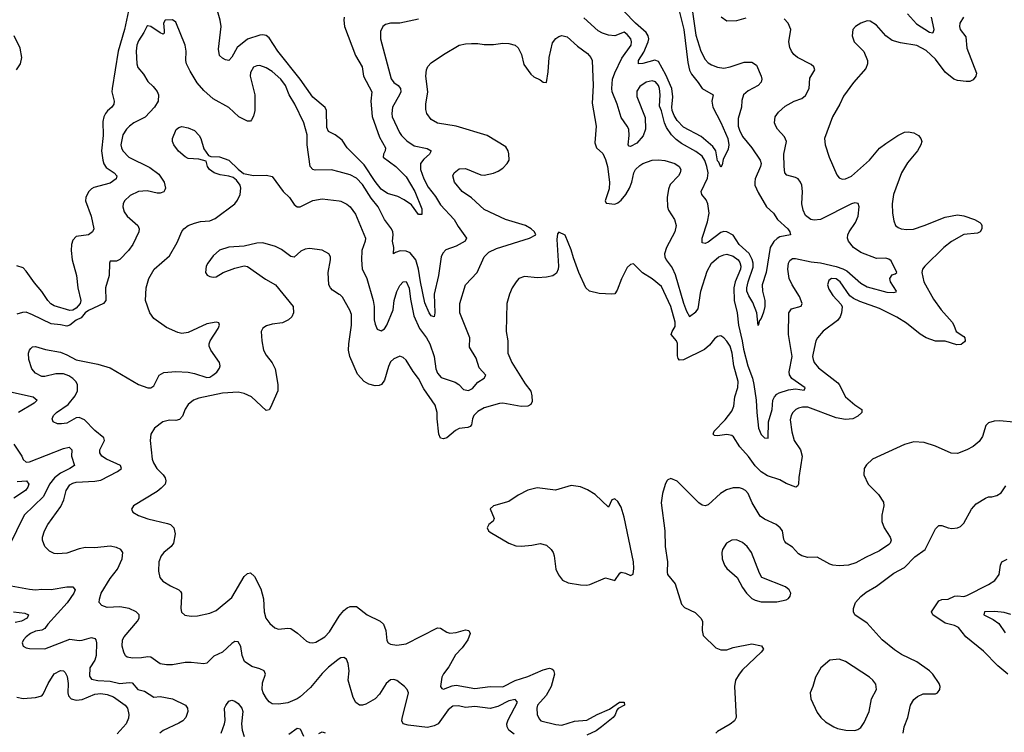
# Model space of a CAD drawing. Header units: inches. Extents: x 1694797 to 1849917, y 907313 to 1017959.
# Tile 85 of 256: x 1717948 to 1724271, y 944736 to 949313. Entities that reach past the tile are written whole.
import ezdxf

# ---------------------------------------------------------------- set-up
doc = ezdxf.new("R2010")
doc.units = ezdxf.units.IN
doc.header["$MEASUREMENT"] = 0
doc.layers.add('B7914', color=7, linetype='Continuous')
doc.layers.add('B7924', color=7, linetype='Continuous')

msp = doc.modelspace()

# ---------------------------------------------------------------- linework, layer by layer
at = {"layer": 'B7914', "color": 5}
for points, elevation in [([(1718647.2, 949370), (1718620.8, 949250), (1718579.5, 949110), (1718541.2, 948870), (1718540.1, 948850), (1718553.6, 948790), (1718552.7, 948770), (1718540.2, 948750), (1718512.5, 948727.5), (1718499, 948710), (1718488.8, 948690), (1718482, 948658), (1718484.2, 948570), (1718473.6, 948470), (1718481.3, 948410), (1718487.5, 948387.5), (1718502.8, 948362.8), (1718553.8, 948330), (1718572.8, 948310), (1718568.1, 948290), (1718530, 948263.8), (1718425, 948235), (1718410, 948227.1), (1718390, 948206.3), (1718372.3, 948170), (1718370.2, 948150), (1718406.9, 948050), (1718423.1, 947970), (1718414.9, 947950), (1718390.7, 947930), (1718310, 947919.6), (1718290, 947896), (1718281.5, 947870), (1718278.6, 947830), (1718283.9, 947770), (1718313.5, 947670), (1718322, 947590), (1718341, 947510), (1718336.6, 947490), (1718310, 947459.3), (1718290, 947447.8), (1718270, 947444.5), (1718170, 947475.9), (1718148.4, 947488.4), (1718129, 947509), (1718090, 947567.9), (1718042.4, 947622.4), (1717990, 947697.4), (1717970, 947718.9), (1717928.8, 947731.2)], 720), ([(1720000, 948553.1), (1719973.6, 948573.6), (1719930, 948595.4), (1719919.5, 948619.5), (1719918, 948730), (1719909.9, 948749.9), (1719830, 948814.4), (1719749.4, 948930), (1719606.4, 949110), (1719550, 949196.8), (1719530, 949211.7), (1719510, 949216.5), (1719490, 949214.4), (1719410, 949186.8), (1719345.4, 949134.6), (1719310, 949071.5), (1719290, 949051.5), (1719270, 949054.7), (1719250, 949065.1), (1719230, 949082.9), (1719224.6, 949124.6), (1719241.8, 949270), (1719235.6, 949310), (1719218.5, 949370)], 720), ([(1720000, 948335.3), (1719950, 948348.1), (1719846.1, 948346.1), (1719830, 948351.1), (1719812.4, 948370), (1719794.6, 948510), (1719793.4, 948573.4), (1719772.2, 948650), (1719715, 948770), (1719678.6, 948830), (1719654.3, 948890), (1719625.8, 948930), (1719570, 948980.3), (1719530, 949004), (1719490, 949017.6), (1719470, 949016.9), (1719450, 949007.3), (1719430, 948973.2), (1719428.5, 948950), (1719458.5, 948830), (1719458.2, 948730), (1719450, 948692.7), (1719436.4, 948670), (1719430, 948662), (1719410, 948660.7), (1719356.2, 948690), (1719290, 948749.7), (1719190, 948803.5), (1719130, 948857.2), (1719087.8, 948907.8), (1719042.6, 948982.6), (1719019.8, 949030), (1719014.5, 949050), (1719017.4, 949110), (1719011.5, 949150), (1718950, 949296), (1718930, 949311.8), (1718882.8, 949310), (1718872.4, 949290), (1718876.5, 949243.5), (1718874.7, 949225.3), (1718870, 949220.9), (1718850, 949227.4), (1718790, 949269.7), (1718770, 949274), (1718764.4, 949270), (1718745.2, 949230), (1718710, 949177.6), (1718699.2, 949150), (1718696.2, 949110), (1718699.6, 949030), (1718706.8, 949006.8), (1718742.8, 948962.8), (1718770, 948915.5), (1718804.4, 948884.4), (1718831.5, 948851.5), (1718840.4, 948830), (1718837, 948790), (1718813.4, 948750), (1718753.7, 948686.3), (1718680.4, 948650), (1718652.2, 948630), (1718634, 948610), (1718610, 948572.7), (1718598, 948510), (1718600.8, 948490), (1718611.3, 948470), (1718649, 948429), (1718782.8, 948362.8), (1718841.6, 948321.6), (1718875.3, 948270), (1718884.6, 948230), (1718880.5, 948219.5), (1718873, 948207), (1718850, 948197.6), (1718830, 948198), (1718767.3, 948212.7), (1718711.3, 948208.7), (1718656.6, 948183.4), (1718621.3, 948150), (1718612.3, 948130), (1718610.2, 948110), (1718618.5, 948078.5), (1718637.4, 948050), (1718706.7, 947990), (1718715.8, 947970), (1718713.7, 947950), (1718674.9, 947870), (1718646, 947830), (1718590, 947773), (1718570, 947761.6), (1718530, 947762.7), (1718525.5, 947750), (1718521.6, 947670), (1718499.7, 947590), (1718500.9, 947510), (1718486.7, 947490), (1718390, 947445.5), (1718368.7, 947430), (1718342.1, 947397.9), (1718310, 947383.8), (1718270.1, 947349.9), (1718250, 947343.4), (1718210, 947353.6), (1718150, 947358.8), (1718030, 947418.2), (1717990, 947433.5), (1717966.9, 947433.1), (1717930, 947420.5)], 740), ([(1717927, 948990), (1717952.2, 949030), (1717962, 949070), (1717950.6, 949130.6), (1717913.1, 949210)], 720), ([(1720000, 945208.4), (1719990, 945202.3), (1719930, 945153.8), (1719890, 945113.4), (1719815.9, 945024.1), (1719750, 944964.2), (1719729.6, 944950), (1719670, 944926), (1719610, 944916.5), (1719570, 944919.5), (1719550, 944932.2), (1719532.8, 944952.8), (1719511.5, 944990), (1719505.5, 945010), (1719506.2, 945053.8), (1719526, 945110), (1719518, 945130), (1719490, 945143.7), (1719438.3, 945158.3), (1719391.5, 945191.5), (1719375.8, 945230), (1719367.9, 945287.9), (1719350, 945318), (1719330, 945318.4), (1719310, 945307), (1719250, 945251.3), (1719195.6, 945224.4), (1719150, 945179.5), (1719130, 945175.3), (1719050, 945184.9), (1719010, 945184.9), (1718930, 945170.2), (1718890, 945169.1), (1718850, 945175.2), (1718790, 945217.6), (1718770, 945220.7), (1718730, 945213.8), (1718671.8, 945211.8), (1718638.4, 945218.4), (1718627.3, 945227.3), (1718616.4, 945250), (1718607, 945290), (1718608.8, 945330), (1718619.5, 945350), (1718704.9, 945450), (1718714.3, 945470), (1718716, 945490), (1718696.4, 945510), (1718650, 945531.8), (1718590, 945540.9), (1718510, 945538.3), (1718474.8, 945550), (1718459.3, 945570), (1718459.5, 945590), (1718471.7, 945630), (1718530, 945723.6), (1718576.1, 945783.9), (1718607, 945850), (1718610.3, 945890), (1718598.4, 945910), (1718570, 945923.6), (1718530, 945931), (1718430, 945919.7), (1718370, 945921.8), (1718330, 945913.6), (1718250, 945886.9), (1718190, 945882.3), (1718170, 945884.6), (1718138.7, 945898.7), (1718108.4, 945930), (1718093.4, 945970), (1718094.3, 945990), (1718106.7, 946030), (1718129.1, 946070), (1718213.1, 946186.9), (1718232, 946230), (1718246.4, 946290), (1718270, 946324.4), (1718290, 946336.8), (1718310, 946342.5), (1718430, 946348.5), (1718470, 946355.8), (1718575.3, 946410), (1718601.1, 946430), (1718594.9, 946450), (1718504.9, 946490), (1718474.9, 946510), (1718463.6, 946530), (1718461.7, 946550), (1718492.4, 946610), (1718487.3, 946627.3), (1718430, 946674), (1718363.2, 946743.3), (1718330, 946756.9), (1718310, 946755.5), (1718250, 946722.3), (1718216.1, 946716.1), (1718190, 946717.1), (1718162.8, 946730), (1718155.5, 946750), (1718164.9, 946770), (1718184.9, 946790), (1718258.3, 946841.7), (1718303.4, 946896.6), (1718318.2, 946930), (1718318.6, 946970), (1718308.9, 946990), (1718288.8, 947008.8), (1718264.4, 947024.4), (1718230, 947038.2), (1718181, 947039), (1718110, 947020.2), (1718090, 947021.5), (1718050, 947042.6), (1718025.7, 947070), (1718006.5, 947130), (1718004, 947170), (1718010.2, 947189.8), (1718019.2, 947200.8), (1718030, 947211.1), (1718050, 947214.2), (1718114.6, 947194.6), (1718210, 947176.8), (1718250, 947160.5), (1718310, 947127.3), (1718450, 947099.8), (1718530, 947076.9), (1718709.9, 946969.9), (1718770, 946948.9), (1718791, 946949), (1718810, 946960.5), (1718842.6, 947030), (1718873.2, 947046.8), (1718950, 947053.4), (1719030, 947048), (1719070, 947040.4), (1719150, 947014.1), (1719170, 947017.8), (1719189, 947030), (1719213.7, 947050), (1719230, 947074), (1719234.6, 947090), (1719231.7, 947110), (1719175.6, 947190), (1719165.1, 947214.9), (1719164.9, 947230), (1719171.8, 947250), (1719222.4, 947330), (1719230.4, 947350), (1719226.4, 947366.4), (1719210, 947370.4), (1719150, 947359.5), (1719030, 947304.2), (1718990, 947298), (1718962.8, 947302.8), (1718890, 947335.2), (1718810, 947393.1), (1718783.2, 947430), (1718755.2, 947510), (1718759.6, 947590), (1718777, 947650), (1718812.4, 947710), (1718910, 947796.9), (1718958.3, 947881.7), (1718988.5, 947951.5), (1719002, 947970), (1719029.4, 947990.6), (1719070, 948006.6), (1719110, 948017.1), (1719170, 948021.8), (1719204.3, 948035.7), (1719328.5, 948130), (1719347.1, 948152.9), (1719364.6, 948190), (1719368.8, 948230), (1719363.7, 948250), (1719341.2, 948281.2), (1719319.1, 948299.1), (1719290, 948308.9), (1719236.3, 948316.3), (1719197.3, 948330), (1719167.7, 948350), (1719154.8, 948370), (1719144.7, 948404.7), (1719097.5, 948417.5), (1719030, 948421.1), (1719010, 948431.8), (1718968.6, 948468.6), (1718937, 948510), (1718928.5, 948530), (1718928.7, 948550), (1718952.4, 948607.6), (1718970, 948621.1), (1718990, 948626), (1719030, 948619.3), (1719070, 948600.9), (1719101, 948570), (1719112.1, 948550), (1719130, 948484), (1719161.2, 948441.2), (1719174.6, 948434.6), (1719230, 948431.6), (1719290, 948411.3), (1719350, 948352), (1719386, 948326), (1719450, 948311.3), (1719533.8, 948313.8), (1719570, 948305.2), (1719640.5, 948210), (1719681.1, 948170), (1719710, 948125.6), (1719730, 948111.3), (1719750, 948111.2), (1719830, 948151), (1719890, 948163.1), (1720000, 948148.8)], 760), ([(1720000, 947548.6), (1719956.5, 947576.5), (1719943, 947590), (1719932.4, 947610), (1719928.6, 947688.6), (1719944.7, 947770), (1719944.4, 947790), (1719932.8, 947810), (1719890, 947832.1), (1719810, 947843.5), (1719781.5, 947838.5), (1719752.9, 947827.1), (1719710, 947787.3), (1719690, 947791.6), (1719630, 947836), (1719590, 947856), (1719510, 947879.1), (1719470, 947878.5), (1719390, 947859.1), (1719290, 947852.4), (1719230, 947832.8), (1719190, 947796.2), (1719155.8, 947750), (1719144.4, 947730), (1719140.7, 947690), (1719152.5, 947672.5), (1719170, 947663.8), (1719190, 947659.5), (1719210, 947661.3), (1719255.1, 947690), (1719330, 947717.7), (1719390, 947731.5), (1719410, 947727.4), (1719525.7, 947645.7), (1719590, 947610.4), (1719704.4, 947470), (1719706.4, 947430), (1719695.1, 947404.9), (1719675.2, 947384.8), (1719634.8, 947365.2), (1719570, 947358.3), (1719533.1, 947346.9), (1719510, 947332), (1719498.4, 947310), (1719502, 947250), (1719514.4, 947190), (1719530, 947159.1), (1719569, 947109), (1719588.7, 947070), (1719604.9, 946970), (1719604.6, 946930), (1719558.9, 946821.1), (1719550, 946807.6), (1719530, 946803.1), (1719437.2, 946890), (1719390, 946911.2), (1719350, 946920.3), (1719250, 946914.5), (1719097.4, 946882.6), (1719064.4, 946870), (1719030, 946840.5), (1719010, 946811.8), (1718993.1, 946766.9), (1718974.3, 946745.7), (1718950, 946739.1), (1718910, 946741.3), (1718867.3, 946730), (1718813.4, 946690), (1718790.4, 946650), (1718786.7, 946610), (1718798.3, 946490), (1718806.6, 946466.6), (1718828.9, 946430), (1718869.4, 946389.4), (1718882, 946370), (1718886, 946350), (1718881.3, 946330), (1718856.9, 946303.1), (1718830, 946283.1), (1718678.8, 946190), (1718666.8, 946170), (1718674.8, 946150), (1718710, 946128.2), (1718770, 946107), (1718897.6, 946077.6), (1718915.5, 946070), (1718937, 946050), (1718946.3, 946010), (1718936.5, 945950), (1718921.1, 945930), (1718873.7, 945890), (1718856.9, 945870), (1718842, 945830), (1718838.9, 945770), (1718848.8, 945730), (1718866.2, 945706.2), (1718915.8, 945675.8), (1718970, 945651.6), (1718980.2, 945640.2), (1718986.3, 945630), (1718988, 945610), (1718981.7, 945530), (1718987.9, 945507.9), (1719009, 945489), (1719050, 945482), (1719090, 945483.7), (1719170, 945501.1), (1719210, 945518.9), (1719310, 945601.1), (1719390, 945737.1), (1719410, 945756.3), (1719430, 945759.1), (1719456.7, 945736.7), (1719497.4, 945657.4), (1719514.1, 945594.1), (1719517.3, 945510), (1719529.2, 945469.2), (1719554.7, 945434.7), (1719586.6, 945406.6), (1719610, 945398.7), (1719670, 945404.9), (1719690, 945401.7), (1719732.6, 945372.6), (1719790, 945320.4), (1719810, 945312.2), (1719830, 945310.3), (1719850, 945314.9), (1719907.8, 945350), (1719937.9, 945382.1), (1720000, 945481)], 780), ([(1717870, 946926.6), (1718034.4, 946890), (1718059.5, 946870), (1718040.2, 946850), (1717940.2, 946790)], 740), ([(1717910, 946586.5), (1717960.7, 946510), (1717970, 946488), (1717990, 946471.7), (1718010, 946473.4), (1718230, 946558.8), (1718266.4, 946566.4), (1718282.8, 946550), (1718279.8, 946510), (1718298.9, 946450), (1718270.2, 946430), (1718210, 946400.8), (1718171.8, 946370), (1718139.1, 946330), (1718101.9, 946250), (1717976.8, 946130), (1717879.3, 945930)], 740), ([(1717932.3, 946347.7), (1717990.9, 946350.9), (1718007.2, 946330), (1718001.3, 946310), (1717985.2, 946290), (1717910, 946240.6)], 720), ([(1717870, 945681.6), (1718010, 945654.3), (1718050, 945651.8), (1718090, 945655.9), (1718150, 945653.9), (1718250, 945671.1), (1718290, 945670.2), (1718304.9, 945650), (1718295.8, 945630), (1718252.3, 945567.7), (1718128.1, 945430), (1718110, 945401.7), (1718090, 945391.7), (1718050, 945386), (1718017.1, 945370), (1717990, 945349.5), (1717972.7, 945330), (1717964.9, 945310), (1717970.7, 945290), (1717990, 945278.4), (1718010, 945274), (1718110, 945271.8), (1718270, 945333.4), (1718330, 945326), (1718350, 945327.1), (1718410, 945344.7), (1718430, 945338.9), (1718437.3, 945330), (1718441.8, 945310), (1718440.1, 945230), (1718430, 945198.5), (1718399.4, 945150), (1718396, 945096), (1718410, 945076.5), (1718449.6, 945069.6), (1718530, 945065.1), (1718590, 945050.1), (1718650, 945056.6), (1718670, 945054.3), (1718706, 945010), (1718750, 945000.3), (1718810, 944961.6), (1718850, 944965.3), (1718930, 944950.3), (1719013.4, 944910), (1719025.5, 944890), (1719028, 944870), (1719014.4, 944830), (1718994.9, 944810), (1718970, 944794), (1718870, 944746.5), (1718848.4, 944730)], 740), ([(1717908.5, 945510), (1717982, 945502), (1718004.9, 945490), (1717996, 945470), (1717960.3, 945450), (1717919.4, 945440.6)], 720), ([(1717930, 944962), (1717970, 944953.4), (1718050, 944958.9), (1718089.7, 944970), (1718099, 944981), (1718130, 945048.9), (1718170, 945111.3), (1718210, 945133.4), (1718230, 945131.6), (1718240.7, 945120.7), (1718253.7, 945093.7), (1718259.8, 945050), (1718257.2, 944990), (1718261.1, 944970), (1718278.9, 944950), (1718310, 944942.5), (1718350, 944947), (1718430, 944980.7), (1718470, 944985.2), (1718510, 944978.6), (1718550, 944963.1), (1718626.3, 944910), (1718641.1, 944890), (1718649.1, 944850), (1718647.5, 944827.5), (1718632.2, 944790), (1718573.3, 944726.7)], 720), ([(1719241, 944730), (1719262.6, 944790), (1719267.3, 944812.7), (1719264, 944890), (1719271.1, 944908.9), (1719290, 944936.9), (1719310, 944942.3), (1719330, 944935.5), (1719350, 944921.1), (1719374.5, 944890), (1719380.2, 944870), (1719373.2, 944790), (1719377.2, 944750), (1719389.4, 944709.4)], 740), ([(1719675.8, 944724.2), (1719730, 944762.4), (1719750, 944757.3), (1719770.5, 944710)], 740), ([(1719870, 944728.2), (1719890, 944738), (1719910, 944733)], 740)]:
    msp.add_lwpolyline(points, dxfattribs=dict(at, elevation=elevation))
at = {"layer": 'B7924', "color": 5}
for points, elevation in [([(1722254, 949470), (1722290, 949214), (1722321.7, 949110), (1722350, 949056.9), (1722370, 949035.8), (1722390, 949023.2), (1722430, 949007.9), (1722470, 949002.5), (1722509.9, 949010.1), (1722600.3, 949039.7), (1722650, 949040.3), (1722680.3, 949020.3), (1722710.3, 948950), (1722713.4, 948930), (1722708.8, 948911.2), (1722690.4, 948890), (1722624.9, 948855.1), (1722596.9, 948830), (1722586.1, 948793.9), (1722583.2, 948750), (1722561.7, 948678.3), (1722562.8, 948630), (1722570, 948603.7), (1722590, 948563.2), (1722649.5, 948489.5), (1722703.8, 948410), (1722708.6, 948390), (1722705.7, 948370), (1722670.9, 948290), (1722667.9, 948270), (1722669.3, 948250), (1722690, 948203.1), (1722743.5, 948110), (1722787.7, 948070), (1722814.4, 948030), (1722881, 947970), (1722893.8, 947950), (1722898, 947930), (1722830, 947917.8), (1722812, 947908), (1722790, 947887.3), (1722767.9, 947850), (1722740.9, 947690), (1722715.6, 947610), (1722718.8, 947570), (1722734, 947510), (1722732.9, 947470), (1722725.2, 947434.8), (1722710, 947393.2), (1722699.1, 947380.9), (1722690, 947349.3), (1722681.7, 947430), (1722656.8, 947496.8), (1722630, 947539.2), (1722617.8, 947570), (1722616.7, 947590), (1722625.1, 947630), (1722657.2, 947722.8), (1722658.1, 947750), (1722652.6, 947772.6), (1722631.7, 947811.7), (1722568.5, 947868.5), (1722530, 947929.9), (1722490, 947950.4), (1722470, 947951.6), (1722450, 947945.6), (1722370, 947884), (1722350, 947875.4), (1722330, 947879), (1722329.8, 947910), (1722364.4, 948015.6), (1722375, 948070), (1722366.8, 948130), (1722355.4, 948155.4), (1722328.6, 948190), (1722323.8, 948210), (1722364, 948296), (1722368.8, 948330), (1722361.5, 948370), (1722348.4, 948408.4), (1722330, 948436.3), (1722290, 948466.7), (1722198, 948518), (1722162.7, 948542.7), (1722133.6, 948573.6), (1722101, 948621), (1722089.1, 948650), (1722070, 948727.6), (1722056.7, 948756.7), (1722060.4, 948830), (1722056, 948870), (1722050, 948890.9), (1722030, 948913.2), (1722010, 948919.4), (1721970, 948911.3), (1721930, 948884.8), (1721910, 948853.7), (1721910, 948820.4), (1721963.6, 948683.6), (1721967.3, 948610), (1721952, 948567.9), (1721910, 948520.8), (1721870, 948497.6), (1721861.1, 948501.1), (1721856.2, 948510), (1721862.4, 948570), (1721859.1, 948610), (1721850, 948629.7), (1721810, 948684.5), (1721783.9, 948770), (1721752.9, 948850), (1721749.9, 948870), (1721755.4, 948930), (1721768.7, 948971.3), (1721814.2, 949065.8), (1721874, 949150), (1721876.8, 949170), (1721872.4, 949190), (1721850, 949217.6), (1721830, 949233), (1721770, 949208.7), (1721730, 949212.7), (1721690, 949226.2), (1721661.7, 949241.7), (1721570, 949325.3)], 740), ([(1722173.2, 949413.2), (1722213.2, 949250), (1722238.9, 949038.9), (1722249.7, 948989.7), (1722262.9, 948962.9), (1722305.5, 948910), (1722330.1, 948870.1), (1722401.1, 948830), (1722392.8, 948790), (1722398, 948750), (1722450, 948652.7), (1722494.4, 948550), (1722501.5, 948510), (1722498, 948482), (1722465.7, 948414.3), (1722459.5, 948380.5), (1722450, 948365.2), (1722437.8, 948397.8), (1722430, 948407), (1722419.2, 948470), (1722398.1, 948498.1), (1722323.4, 948563.4), (1722210, 948623.4), (1722170, 948665), (1722150, 948697.2), (1722137.7, 948730), (1722135.6, 948750), (1722141.6, 948818.4), (1722135, 948870), (1722097.8, 948957.8), (1722050, 949043.7), (1722027.2, 949052.8), (1721950, 949032.2), (1721922.7, 949030), (1721922.6, 949050), (1721955.6, 949104.4), (1721984.5, 949170), (1721987.8, 949190), (1721984.4, 949210), (1721971.6, 949231.6), (1721901.9, 949290), (1721830, 949366.1)], 720), ([(1724009.1, 949330), (1723985.8, 949290), (1723982.4, 949270), (1723987.9, 949250), (1724023, 949203), (1724030.9, 949130), (1724092.9, 948970), (1724088.7, 948950), (1724070, 948925.7), (1724050, 948916.8), (1724025, 948915), (1723970, 948921.3), (1723946.2, 948930), (1723890, 948975.1), (1723830, 949059.3), (1723770, 949115.7), (1723710, 949146.9), (1723603.3, 949163.3), (1723550, 949178.7), (1723509.8, 949209.8), (1723450, 949278.4), (1723410, 949302.9), (1723390, 949304.5), (1723348.6, 949291.4), (1723314.8, 949270), (1723297.3, 949250), (1723294.8, 949210), (1723306.8, 949170), (1723368.9, 949108.9), (1723391.8, 949051.8), (1723393.2, 949030), (1723380.9, 948999.1), (1723302.6, 948910), (1723237.8, 948822.2), (1723214.6, 948770), (1723167.9, 948690), (1723116.9, 948550), (1723120.3, 948510), (1723145.6, 948430), (1723195.5, 948315.5), (1723210, 948297.1), (1723230, 948288.9), (1723250, 948290.3), (1723290, 948308.1), (1723404.7, 948410), (1723470, 948486.7), (1723510, 948518), (1723586.6, 948570), (1723629.8, 948590.2), (1723653.5, 948593.5), (1723690, 948586.4), (1723719.1, 948570), (1723734.9, 948550), (1723740.5, 948530), (1723735.5, 948510), (1723713.7, 948470), (1723650, 948393.7), (1723610, 948329.7), (1723558.7, 948190), (1723550.2, 948130.2), (1723553.7, 948070), (1723560.3, 948020.3), (1723572, 947992), (1723590, 947977.1), (1723609.1, 947969.1), (1723644.9, 947964.9), (1723688, 947968), (1723756.2, 947990), (1723890, 948044.7), (1723970, 948060.3), (1724010, 948053.6), (1724079.3, 948030), (1724114, 948010), (1724121.3, 948001.3), (1724126.4, 947990), (1724127, 947970), (1724116.4, 947950), (1724099, 947941), (1724010, 947932.5), (1723931.2, 947888.8), (1723882.4, 947850), (1723760.2, 947730), (1723746.2, 947710), (1723741.1, 947690), (1723753.4, 947630), (1723817, 947517), (1723865, 947450), (1723935.2, 947370), (1723947.6, 947350), (1723962.3, 947310), (1724010, 947278.6), (1724016.6, 947270), (1724019.3, 947250), (1724016.1, 947243.9), (1723993.6, 947226.4), (1723964.9, 947224.9), (1723890, 947247.3), (1723830, 947247.9), (1723770, 947269.9), (1723730, 947292.2), (1723642.7, 947362.7), (1723581.4, 947401.4), (1723470, 947457.7), (1723342.9, 947502.9), (1723301.9, 947521.9), (1723278.8, 947538.8), (1723216.8, 947630), (1723190, 947648.9), (1723160.7, 947650), (1723143.2, 947636.8), (1723136.1, 947610), (1723143, 947583), (1723170, 947542.4), (1723223.9, 947483.9), (1723228.7, 947468.7), (1723225.2, 947430), (1723216.1, 947403.9), (1723200.2, 947379.8), (1723108.1, 947311.9), (1723070.3, 947270), (1723060.3, 947250), (1723042.3, 947170), (1723039.6, 947150), (1723043.6, 947130), (1723050.3, 947110), (1723076.8, 947076.8), (1723201.2, 946981.2), (1723210.9, 946970), (1723250.9, 946890), (1723310, 946838.4), (1723355.8, 946810), (1723356.9, 946790), (1723330, 946767.2), (1723297.6, 946750), (1723250, 946744.1), (1723190, 946756.1), (1723010, 946824.1), (1722974.9, 946825.1), (1722950, 946818.5), (1722931.3, 946808.7), (1722912.3, 946790), (1722901.6, 946770), (1722896.2, 946743.8), (1722905.5, 946665.5), (1722921.4, 946610), (1722962.5, 946550), (1722972.1, 946510), (1722952.3, 946372.3), (1722950.2, 946329.8), (1722943, 946317), (1722931.3, 946310), (1722870, 946334.6), (1722830, 946357.3), (1722750, 946384.1), (1722710, 946408.1), (1722670, 946446.9), (1722627.3, 946507.3), (1722572.9, 946570), (1722532.8, 946632.8), (1722522, 946642), (1722490, 946648.5), (1722430, 946640.3), (1722410, 946642.6), (1722400.5, 946650), (1722408.5, 946670), (1722477.8, 946742.2), (1722521, 946799), (1722533.8, 946830), (1722539.6, 946890), (1722559.1, 946950), (1722560.7, 946990), (1722534.6, 947090), (1722524, 947170), (1722510, 947216), (1722490, 947248.5), (1722470, 947269.7), (1722450, 947281.3), (1722430, 947278.7), (1722410, 947263.6), (1722377.8, 947222.2), (1722346.2, 947193.8), (1722210, 947128), (1722185.7, 947125.7), (1722175.8, 947135.8), (1722173, 947153), (1722172.4, 947232.4), (1722166.2, 947250), (1722132.3, 947290), (1722137.6, 947310), (1722156.8, 947343.2), (1722157.5, 947370), (1722129.2, 947470), (1722070, 947599.6), (1722010, 947647.8), (1721947.2, 947687.2), (1721890, 947745.2), (1721870, 947741.2), (1721850, 947722), (1721811.5, 947648.5), (1721784.9, 947575.1), (1721770, 947552.3), (1721750.2, 947549.8), (1721670, 947555), (1721607.4, 947570), (1721583.4, 947590), (1721539.3, 947690), (1721503.9, 947783.9), (1721490, 947834), (1721450, 947928.7), (1721410, 947948.7), (1721402, 947938), (1721398, 947902), (1721408.1, 947730), (1721405.5, 947710), (1721395.2, 947684.8), (1721371.8, 947668.2), (1721330, 947658.5), (1721274.2, 947654.2), (1721190, 947663), (1721154, 947650), (1721135.5, 947630), (1721110.4, 947589.6), (1721093.4, 947550), (1721077.1, 947490), (1721071.5, 947310), (1721083.1, 947250), (1721081.7, 947170), (1721107.6, 947110), (1721193, 946973), (1721230, 946928), (1721237.7, 946897.7), (1721238.4, 946861.6), (1721230, 946841.7), (1721210.4, 946830), (1721168.4, 946828.4), (1721050, 946849.8), (1721030, 946848.5), (1720930, 946819.3), (1720890, 946795.9), (1720864.1, 946770), (1720855.9, 946750), (1720850.2, 946709.8), (1720840.6, 946699.4), (1720826.8, 946693.2), (1720770, 946688.1), (1720745.9, 946674.1), (1720690, 946628.1), (1720670, 946620.3), (1720650, 946624.7), (1720639.3, 946650), (1720628.1, 946750), (1720629.8, 946790), (1720616.4, 946836.4), (1720542.5, 946942.5), (1720510, 947007.6), (1720473.7, 947053.7), (1720430, 947125.2), (1720410, 947143.7), (1720390, 947151.8), (1720384.7, 947150), (1720350, 947134), (1720330, 947115.1), (1720315.4, 947084.6), (1720290, 946998.4), (1720270.8, 946969.2), (1720257.4, 946962.6), (1720230, 946960.3), (1720190, 946970.9), (1720159.7, 946990), (1720116.6, 947036.6), (1720068.3, 947150), (1720059.5, 947190), (1720060.6, 947230), (1720079.5, 947350), (1720079.1, 947419.1), (1720068.2, 947448.2), (1720020.5, 947530), (1720005.3, 947545.3), (1720000, 947548.6)], 780), ([(1720032.1, 949330), (1720029.2, 949310), (1720034.7, 949270), (1720103.9, 949083.9), (1720146.9, 949010), (1720156.8, 948950), (1720209.3, 948850), (1720202, 948790), (1720211.9, 948691.9), (1720259.1, 948559.1), (1720297.5, 948490), (1720295.3, 948470), (1720283.7, 948450), (1720281.6, 948430), (1720364, 948370), (1720430, 948304.6), (1720486, 948210), (1720530, 948098.8), (1720530, 948061.2), (1720510, 948062), (1720463, 948123), (1720416.3, 948156.3), (1720376.4, 948176.4), (1720310, 948196.8), (1720270, 948225), (1720230, 948273.7), (1720159.8, 948379.8), (1720051.1, 948490), (1720018.7, 948538.7), (1720000, 948553.1)], 720), ([(1720000, 948148.8), (1720010, 948147.6), (1720048.4, 948128.4), (1720070, 948111), (1720104.3, 948064.3), (1720168.4, 947910), (1720166, 947890), (1720145.3, 947830), (1720142.8, 947770), (1720147, 947713), (1720177.5, 947650), (1720218.6, 947510), (1720224, 947470), (1720224.1, 947384.1), (1720230, 947357.2), (1720244.6, 947324.6), (1720270, 947315.1), (1720290, 947328), (1720306.5, 947350), (1720347, 947450), (1720352.7, 947510), (1720370, 947567.6), (1720390, 947605.4), (1720410, 947629.7), (1720430, 947631), (1720450, 947589.2), (1720457.7, 947517.7), (1720478.8, 947410), (1720514.6, 947330), (1720559.6, 947270), (1720581.5, 947230), (1720609.3, 947150), (1720619.5, 947070), (1720630, 947042), (1720655.1, 947015.1), (1720744.6, 946984.6), (1720767.4, 946970), (1720798.4, 946938.4), (1720830, 946931.8), (1720855.7, 946944.3), (1720890, 946983.8), (1720930.3, 947010), (1720941.7, 947030), (1720897.8, 947077.8), (1720879.1, 947139.1), (1720836.5, 947210), (1720838.6, 947270), (1720774.4, 947430), (1720773.8, 947490), (1720810.2, 947609.8), (1720884.9, 947690), (1720931.3, 947790), (1720961, 947819), (1721010, 947842.3), (1721222.8, 947910), (1721262, 947930), (1721254.9, 947950), (1721232.4, 947970), (1721195.8, 947990), (1721068.2, 948030), (1720930, 948094), (1720848.5, 948168.5), (1720790, 948208.8), (1720739.5, 948270), (1720730.4, 948310), (1720737.1, 948330), (1720770, 948355.8), (1720810, 948356.4), (1720910, 948316.4), (1720930, 948313.7), (1720990, 948327.1), (1721020.7, 948339.3), (1721050, 948359.6), (1721079.3, 948390), (1721090.2, 948410), (1721090, 948451), (1721085.2, 948470), (1721070, 948497), (1720950, 948569.2), (1720750, 948629.4), (1720630, 948649.1), (1720591.3, 948671.3), (1720562.6, 948710), (1720555.8, 948735.8), (1720556.5, 948770), (1720569.1, 948850), (1720555.3, 948950), (1720559.6, 948990), (1720568.3, 949011.7), (1720590, 949036.3), (1720670, 949089.7), (1720770, 949148.2), (1720810, 949157.4), (1720850, 949159.5), (1720890, 949159.3), (1720930, 949152.7), (1720990, 949152.7), (1721050, 949162.7), (1721090, 949159.5), (1721130, 949149.5), (1721150, 949131.8), (1721170, 949089.3), (1721185.7, 949025.7), (1721230, 948963.7), (1721250, 948946.6), (1721290, 948927), (1721310, 948912), (1721330, 948909.4), (1721342.1, 948977.9), (1721348, 949070), (1721370, 949164), (1721390, 949191.7), (1721410, 949205), (1721430, 949211.5), (1721462.7, 949202.7), (1721530, 949141.8), (1721594.8, 949094.8), (1721615.6, 949070), (1721623.9, 949050), (1721630.7, 948890), (1721624.2, 948775.8), (1721650.6, 948630), (1721642.2, 948522.2), (1721652.8, 948490), (1721692.7, 948452.7), (1721710, 948415.6), (1721722, 948370), (1721735.8, 948270), (1721733.1, 948226.9), (1721708.7, 948150), (1721714.2, 948134.2), (1721770, 948127.8), (1721790, 948135.6), (1721810, 948154.2), (1721839.8, 948190), (1721863.8, 948230), (1721878.9, 948270), (1721891.3, 948328.7), (1721902.3, 948350), (1721930, 948376.4), (1721950, 948388.7), (1722010, 948409.8), (1722050, 948412.1), (1722091.8, 948408.2), (1722154, 948390), (1722183, 948370), (1722194, 948350), (1722190, 948328.2), (1722178.3, 948310), (1722125.4, 948254.6), (1722114.7, 948225.3), (1722106.2, 948170), (1722108.8, 948110), (1722115.3, 948090), (1722152.6, 948030), (1722164, 947990), (1722156, 947950), (1722101, 947850), (1722089.7, 947810), (1722091.3, 947790), (1722100.4, 947770), (1722138.8, 947718.8), (1722157.2, 947677.2), (1722210, 947492.3), (1722230, 947440.9), (1722250, 947407), (1722290, 947436), (1722303.9, 947456.1), (1722321.2, 947570), (1722361.8, 947698.2), (1722391.4, 947750), (1722437.6, 947790), (1722470, 947803.1), (1722490, 947806), (1722530, 947793.2), (1722561.6, 947770), (1722573.3, 947753.3), (1722578.3, 947730), (1722575.7, 947710), (1722542.1, 947630), (1722534.3, 947590), (1722537, 947510), (1722554.8, 947430), (1722563.6, 947350), (1722588, 947250), (1722596.2, 947196.2), (1722623.1, 947090), (1722653, 947010), (1722662.7, 946970), (1722677.7, 946870), (1722680.6, 946790), (1722692.7, 946690), (1722710, 946648.2), (1722730, 946628.2), (1722754.9, 946625.1), (1722756.2, 946730), (1722780.5, 946810), (1722785.4, 946870), (1722794.4, 946890), (1722810, 946907.4), (1722824.7, 946915.3), (1722884.4, 946935.6), (1722930, 946941), (1722986, 946934), (1722992.4, 946947.6), (1722907.3, 947007.3), (1722890.9, 947030.9), (1722890.2, 947050.2), (1722908, 947150), (1722885.1, 947290), (1722887.9, 947430), (1722904.3, 947455.7), (1722967.1, 947472.9), (1722973.4, 947490), (1722955.4, 947535.4), (1722907.7, 947610), (1722889.2, 947650), (1722880.2, 947710), (1722885.2, 947750), (1722893.3, 947766.7), (1722910, 947778.5), (1722930, 947779.3), (1723030, 947757.1), (1723090, 947751.6), (1723190, 947727.7), (1723233.1, 947713.1), (1723259, 947699), (1723350, 947620.2), (1723390, 947597.7), (1723517.2, 947562.8), (1723559.7, 947560.3), (1723575.3, 947564.7), (1723578, 947570), (1723539.5, 947630), (1723534.9, 947650), (1723550, 947673.6), (1723570, 947680.9), (1723580.7, 947690), (1723543.4, 947763.4), (1723530, 947774.6), (1723510, 947780.2), (1723450, 947779.6), (1723350, 947818), (1723302.8, 947850), (1723270.3, 947890), (1723264.4, 947910), (1723266.5, 947930), (1723274.9, 947950), (1723315.6, 948010), (1723332.9, 948050), (1723339.5, 948110), (1723332.1, 948132.1), (1723310, 948137), (1723290, 948130.2), (1723090, 948030.2), (1723050, 948024.7), (1723027.7, 948030), (1722994.2, 948054.2), (1722979.1, 948090), (1722971.2, 948130), (1722973.8, 948210), (1722970.3, 948250), (1722962.4, 948270), (1722946.8, 948290), (1722930, 948299.3), (1722873.4, 948313.4), (1722862, 948330), (1722856.4, 948370), (1722854.4, 948450), (1722872.2, 948530), (1722859.8, 948559.8), (1722814.9, 948610), (1722802.6, 948630), (1722795.3, 948650), (1722799.5, 948690), (1722820.2, 948719.8), (1722862.7, 948757.3), (1722922, 948790), (1722970, 948806.9), (1722994.1, 948825.9), (1723017.5, 948870), (1723023, 948937), (1723054.4, 948990), (1723048, 949010), (1723030, 949026), (1722943.1, 949070), (1722918.9, 949090), (1722904.7, 949110), (1722893.7, 949133.7), (1722886.7, 949170), (1722899.5, 949250), (1722882.4, 949290), (1722858, 949318)], 760), ([(1720510, 949317), (1720390, 949289.8), (1720330, 949289.8), (1720298, 949282), (1720279.3, 949270), (1720264, 949236), (1720265.2, 949190), (1720334, 948934), (1720350, 948910.2), (1720378, 948890), (1720394.2, 948870), (1720394.8, 948850), (1720387, 948830), (1720343, 948750), (1720337.7, 948710), (1720340.6, 948690), (1720387.8, 948587.8), (1720399.2, 948570), (1720434.3, 948534.3), (1720482.2, 948502.2), (1720564.8, 948484.8), (1720590.5, 948470), (1720579.5, 948450), (1720542.4, 948417.6), (1720521.1, 948390), (1720522.5, 948350), (1720542.2, 948290), (1720570, 948236.6), (1720617.1, 948177.1), (1720650, 948123.5), (1720737.8, 948030), (1720763.7, 947983.7), (1720817.6, 947910), (1720808.4, 947890), (1720750, 947859.3), (1720685.4, 947834.6), (1720665.8, 947814.2), (1720654.7, 947790), (1720637.1, 947670), (1720608.7, 947550), (1720614, 947430), (1720610, 947405.2), (1720590, 947411.6), (1720576.9, 947430), (1720550, 947493.6), (1720521.2, 947630), (1720509.9, 947710.1), (1720491.1, 947771.1), (1720454.8, 947814.8), (1720430, 947827), (1720392, 947828), (1720362, 947818), (1720348.1, 947808.1), (1720349.8, 947850), (1720342.7, 947890), (1720345.4, 947930), (1720343.7, 947950), (1720335.4, 947970), (1720291.3, 948030), (1720249.2, 948110), (1720205.8, 948165.8), (1720150, 948254.1), (1720110, 948294.9), (1720070, 948317.4), (1720000, 948335.3)], 740), ([(1722610, 949323.7), (1722550, 949304.9), (1722490, 949303.8), (1722453.4, 949330)], 760), ([(1723650, 949349.8), (1723705.9, 949285.9), (1723790, 949232.4), (1723810, 949227.4), (1723814.9, 949230), (1723819.6, 949250), (1723802.7, 949330)], 760), ([(1724330, 946728.3), (1724243.1, 946736.9), (1724205.9, 946734.1), (1724170, 946724.2), (1724152.6, 946707.4), (1724130, 946636), (1724110, 946604.2), (1724070, 946571.2), (1724030, 946549.7), (1723970, 946526), (1723930, 946528.5), (1723830, 946573.3), (1723756.9, 946596.9), (1723690, 946601.5), (1723630, 946584.4), (1723423.8, 946490), (1723385.4, 946454.6), (1723370.4, 946430), (1723368.4, 946390), (1723397.6, 946330), (1723463, 946263), (1723494.6, 946214.6), (1723498, 946190), (1723484.4, 946130), (1723484, 946090), (1723498.9, 946050), (1723537, 945990), (1723544.2, 945970), (1723538, 945950), (1723530, 945941.3), (1723470, 945901), (1723380.4, 945859.6), (1723316.6, 945823.4), (1723270, 945809.8), (1723210, 945805.3), (1723169, 945809), (1723150, 945815.4), (1723070, 945861.1), (1723010, 945858.9), (1722970, 945869.8), (1722950, 945882.2), (1722910, 945924.2), (1722870, 945949.8), (1722861.2, 945961.2), (1722854.8, 945974.8), (1722846.2, 946030), (1722831.1, 946050), (1722804.7, 946070), (1722730, 946104.2), (1722703.8, 946123.8), (1722651.9, 946210), (1722625.1, 946270), (1722608.2, 946290), (1722590, 946300.3), (1722570, 946305.5), (1722530, 946306.2), (1722487.3, 946292.7), (1722447.4, 946270), (1722370, 946197.8), (1722350, 946190.8), (1722330, 946194.8), (1722309.2, 946209.2), (1722170, 946349.6), (1722130, 946366.6), (1722110, 946358), (1722103, 946350), (1722091.9, 946328.1), (1722074.9, 946270), (1722068, 946210), (1722090.2, 946030.2), (1722092.6, 945930), (1722108.8, 945830), (1722105.2, 945765.2), (1722107.3, 945750), (1722156.5, 945690), (1722198, 945558), (1722216.7, 945536.7), (1722284.8, 945504.8), (1722323, 945470), (1722332.4, 945450), (1722330.4, 945390), (1722338, 945358), (1722418.3, 945278.3), (1722450, 945266.5), (1722490, 945265.5), (1722530, 945280.3), (1722650, 945304.2), (1722711.6, 945291.6), (1722724, 945270), (1722710.5, 945250), (1722590, 945136.8), (1722567.3, 945110), (1722544, 945070), (1722537.7, 945030), (1722548.6, 944831.4), (1722538.4, 944810), (1722511.4, 944788.6), (1722430, 944741.6), (1722418.4, 944730)], 820), ([(1723620.7, 944730), (1723626.8, 944770), (1723651, 944830), (1723668.5, 944910), (1723690, 944945.7), (1723713.2, 944966.8), (1723750, 944983.6), (1723830, 944982.4), (1723842.7, 944990), (1723857, 945010), (1723859.5, 945030), (1723852.3, 945050), (1723811.6, 945110), (1723790.8, 945130.8), (1723710, 945188.5), (1723610, 945235.4), (1723565.4, 945265.4), (1723487.3, 945330), (1723390, 945437.6), (1723310, 945489.6), (1723301.5, 945510), (1723301.8, 945530), (1723314.2, 945570), (1723350, 945607.9), (1723384.4, 945635.6), (1723450, 945673.6), (1723561.8, 945758.2), (1723630, 945794.9), (1723696.8, 945863.2), (1723763, 945910), (1723830, 946043.1), (1723850, 946063.9), (1723870, 946064.5), (1723910, 946049.2), (1723934.8, 946045.2), (1723970, 946048.9), (1723990, 946058.7), (1724010, 946079.3), (1724061, 946170), (1724090, 946202.6), (1724150, 946240.3), (1724170, 946248.8), (1724190, 946248.9), (1724222.5, 946257.5), (1724250, 946274.4), (1724280.9, 946319.1)], 820), ([(1724292.7, 945110), (1724230, 945162.8), (1724138, 945258), (1724023.2, 945350), (1723976.5, 945410), (1723950, 945422.5), (1723890, 945436.7), (1723812.7, 945490), (1723802.7, 945510), (1723850, 945580.2), (1723870, 945589.3), (1723910, 945590.9), (1723950, 945609.2), (1723970, 945612.3), (1724010, 945607.3), (1724030, 945614.2), (1724170, 945685.4), (1724209.7, 945710), (1724238.8, 945750), (1724245.8, 945810), (1724255.1, 945830), (1724290, 945847.5)], 780), ([(1720000, 945481), (1720007.3, 945492.7), (1720030, 945518.4), (1720050, 945534.4), (1720070, 945543.1), (1720110, 945543.7), (1720179.5, 945490), (1720262.4, 945450), (1720284.2, 945430), (1720299, 945390), (1720305.5, 945325.5), (1720314, 945310), (1720330, 945301.3), (1720370, 945296), (1720430, 945304), (1720630, 945407.4), (1720650, 945404.6), (1720690, 945378), (1720710, 945372.8), (1720750, 945377.8), (1720810, 945394), (1720833, 945390), (1720840.3, 945370), (1720824.7, 945330), (1720790, 945278), (1720747.3, 945232.7), (1720704.6, 945155.4), (1720670, 945111), (1720659.7, 945090), (1720650.4, 945030.4), (1720658, 945018), (1720670, 945014), (1720725.7, 945034.3), (1720750, 945037.6), (1720870, 945017.5), (1720970, 945029.2), (1721050, 945027.5), (1721130, 945068.8), (1721210, 945094.5), (1721310, 945137), (1721350, 945148.2), (1721364.5, 945144.5), (1721375.7, 945135.7), (1721382.7, 945110), (1721360.7, 945030), (1721328.6, 944971.4), (1721274, 944910), (1721268, 944890), (1721271.2, 944850), (1721283.1, 944823.1), (1721295.3, 944810), (1721390, 944785.7), (1721430, 944780.9), (1721510, 944807.3), (1721590, 944814.3), (1721656.1, 944850), (1721734.9, 944885.1), (1721798.7, 944930), (1721830.2, 944930), (1721831.3, 944910), (1721791.4, 944888.6), (1721782.7, 944877.3), (1721772.6, 944847.4), (1721758.5, 944830), (1721683.1, 944770), (1721650, 944745.8), (1721590, 944717.7)], 780), ([(1724312.7, 945492.7), (1724270, 945506.3), (1724210, 945512.8), (1724143.7, 945510), (1724139.6, 945490), (1724199.7, 945459.7), (1724234.6, 945434.6), (1724275.8, 945375.8)], 760), ([(1721122.9, 944722.9), (1721089.3, 944749.3), (1721078.7, 944770), (1721076.9, 944790), (1721084.6, 944815.4), (1721145.3, 944930), (1721130, 944946.4), (1721090, 944937.7), (1721018.9, 944901.1), (1720970, 944888.4), (1720870, 944900.6), (1720810, 944895.1), (1720766.9, 944906.9), (1720730, 944903.7), (1720700.5, 944879.5), (1720636.2, 944790), (1720610, 944776.8), (1720567.5, 944767.5), (1720442.6, 944782.6), (1720411.2, 944791.2), (1720402, 944810), (1720404.2, 944824.2), (1720443.8, 944990), (1720436.3, 945010), (1720418.8, 945030), (1720370, 945067.7), (1720350, 945075.5), (1720330, 945072.7), (1720300.7, 945050), (1720259.5, 944980.5), (1720229.7, 944950), (1720170, 944916.3), (1720150, 944910.2), (1720130, 944910.2), (1720106.3, 944926.3), (1720090, 944959.1), (1720057.6, 945070), (1720063.1, 945130), (1720057.7, 945177.7), (1720046.4, 945206.4), (1720030, 945216.4), (1720010, 945214.6), (1720000, 945208.4)], 760)]:
    msp.add_lwpolyline(points, dxfattribs=dict(at, elevation=elevation))
for points, elevation in [([(1721490, 946320.5), (1721389, 946291), (1721270, 946305), (1721210, 946290.9), (1721150, 946258.7), (1721090, 946219.3), (1720991, 946190), (1720968.4, 946171.6), (1720995.5, 946110), (1720988, 946092), (1720961, 946070), (1720950.8, 946050), (1720958.8, 946030), (1720970, 946020.7), (1721090, 945950.6), (1721133.2, 945933.2), (1721170, 945930.6), (1721237.1, 945937.1), (1721290, 945948.9), (1721330, 945938.8), (1721361.3, 945910), (1721373.1, 945890), (1721379.5, 945870), (1721390, 945784.7), (1721407.1, 945747.1), (1721433.7, 945713.7), (1721470, 945696.4), (1721550, 945682), (1721590, 945680.4), (1721610, 945686), (1721710, 945727.3), (1721770, 945711.3), (1721801.2, 945758.8), (1721810, 945764.7), (1721838, 945758), (1721870, 945742), (1721888, 945752), (1721892.1, 945787.9), (1721889.3, 945830.7), (1721830, 946117.2), (1721810, 946181.2), (1721790, 946219), (1721770, 946235.3), (1721750, 946228), (1721730, 946182), (1721643.1, 946263.1), (1721593.9, 946293.9), (1721548.5, 946311.5)], 820), ([(1722550, 945971.8), (1722522, 945970), (1722486, 945950), (1722461, 945910), (1722457.3, 945890), (1722459.1, 945850), (1722473, 945810), (1722489, 945789), (1722554.8, 945730), (1722590, 945666.8), (1722616.3, 945630), (1722650, 945594.8), (1722670, 945584), (1722710, 945574), (1722810, 945573.4), (1722870, 945586), (1722885.2, 945594.8), (1722895.3, 945610), (1722899, 945630), (1722889, 945650), (1722865.2, 945670), (1722714, 945730), (1722698.4, 945758.4), (1722648.2, 945890), (1722618.7, 945930), (1722590, 945954.7)], 840), ([(1723210, 945205.6), (1723150, 945199.3), (1723093, 945150), (1723059.1, 945090), (1723042, 945030), (1723024.9, 944990), (1723028.5, 944950), (1723070, 944864), (1723091.8, 944831.8), (1723123.4, 944803.4), (1723176, 944770), (1723199.9, 944759.9), (1723254, 944750), (1723310, 944748.2), (1723330, 944753), (1723350, 944767.7), (1723370, 944798.8), (1723402, 944870), (1723416.9, 944950), (1723449.6, 945010), (1723444.9, 945044.9), (1723427.3, 945070), (1723405.1, 945090), (1723250, 945189.7)], 840)]:
    msp.add_lwpolyline(points, close=True, dxfattribs=dict(at, elevation=elevation))

doc.saveas('drawing.dxf')
